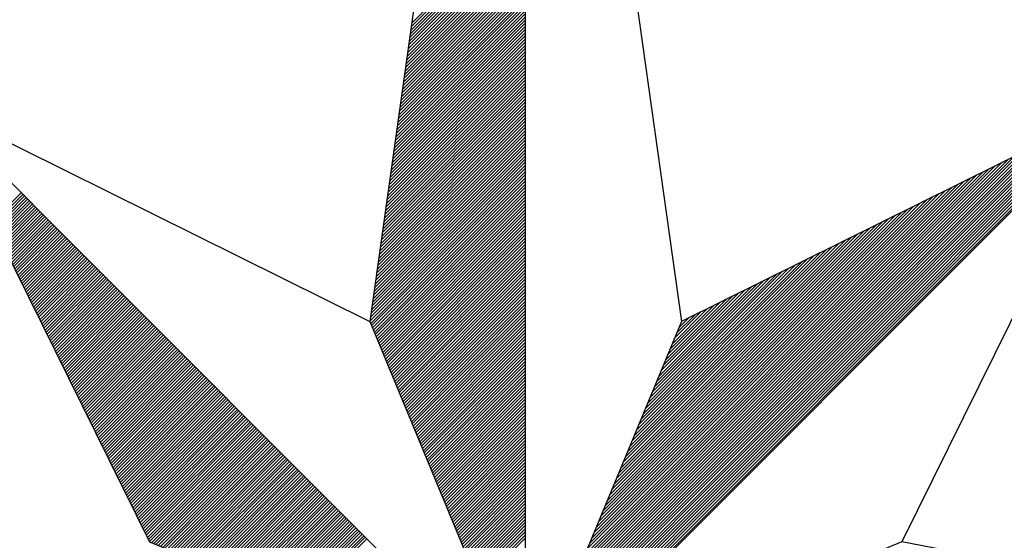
# Model space of a CAD drawing. Header units: metres. Extents: x 183400 to 184400, y 422200 to 427800.
# Tile 40 of 221: x 184267.46 to 184279.81, y 423368.65 to 423375.17. Entities that reach past the tile are written whole.
import ezdxf

# ---------------------------------------------------------------- set-up
doc = ezdxf.new("R2010")
doc.units = ezdxf.units.M
doc.layers.add('N_MK2', color=7, linetype='Continuous')
doc.layers.add('방위표', color=7, linetype='Continuous')

# ---------------------------------------------------------------- blocks, each defined once
blk = doc.blocks.new('N_MK2')
at = {"layer": '방위표', "color": 7, "linetype": 'Continuous'}
blk.add_lwpolyline([(-106.029, 0), (-33.696, -13.958), (0, 0), (-53.049, -53.048), (-13.958, -33.696), (0, 0), (0, -106.029), (13.958, -33.696), (0, 0), (53.048, -53.049), (33.696, -13.958), (0, 0), (106.028, 0), (33.696, 13.958), (0, 0), (53.049, 53.049), (13.958, 33.696), (0, 0), (0, 133.028), (-13.958, 33.696), (0, 0), (-53.049, 53.049), (-33.696, 13.958), (0, 0)], close=True, dxfattribs=at)
for points in [[(0, 133.028), (13.958, 33.696)], [(-10.207, 60.391), (0, 70.598)], [(-10.346, 59.404), (0, 69.749)], [(-10.299, 59.733), (0, 70.032)], [(-10.253, 60.062), (0, 70.315)], [(-10.484, 58.417), (0, 68.901)], [(-10.438, 58.746), (0, 69.184)], [(-10.392, 59.075), (0, 69.467)], [(-10.623, 57.429), (0, 68.052)], [(-10.577, 57.758), (0, 68.335)], [(-10.531, 58.087), (0, 68.618)], [(-10.762, 56.442), (0, 67.204)], [(-10.716, 56.771), (0, 67.487)], [(-10.669, 57.1), (0, 67.769)], [(-10.9, 55.455), (0, 66.355)], [(-10.854, 55.784), (0, 66.638)], [(-10.808, 56.113), (0, 66.921)], [(-11.039, 54.468), (0, 65.507)], [(-10.993, 54.797), (0, 65.79)], [(-10.947, 55.126), (0, 66.072)], [(-11.178, 53.48), (0, 64.658)], [(-11.132, 53.809), (0, 64.941)], [(-11.085, 54.138), (0, 65.224)], [(-11.363, 52.164), (0, 63.527)], [(-11.317, 52.493), (0, 63.81)], [(-11.27, 52.822), (0, 64.093)], [(-11.224, 53.151), (0, 64.375)], [(-11.502, 51.177), (0, 62.678)], [(-11.455, 51.506), (0, 62.961)], [(-11.409, 51.835), (0, 63.244)], [(-11.64, 50.189), (0, 61.83)], [(-11.594, 50.518), (0, 62.113)], [(-11.548, 50.848), (0, 62.395)], [(-11.779, 49.202), (0, 60.981)], [(-11.733, 49.531), (0, 61.264)], [(-11.687, 49.86), (0, 61.547)], [(-11.918, 48.215), (0, 60.133)], [(-11.872, 48.544), (0, 60.416)], [(-11.825, 48.873), (0, 60.698)], [(-12.057, 47.228), (0, 59.284)], [(-12.01, 47.557), (0, 59.567)], [(-11.964, 47.886), (0, 59.85)], [(-12.195, 46.24), (0, 58.436)], [(-12.149, 46.569), (0, 58.718)], [(-12.103, 46.899), (0, 59.001)], [(-12.334, 45.253), (0, 57.587)], [(-12.288, 45.582), (0, 57.87)], [(-12.242, 45.911), (0, 58.153)], [(-12.473, 44.266), (0, 56.739)], [(-12.426, 44.595), (0, 57.021)], [(-12.38, 44.924), (0, 57.304)], [(-12.658, 42.949), (0, 55.607)], [(-12.611, 43.279), (0, 55.89)], [(-12.565, 43.608), (0, 56.173)], [(-12.519, 43.937), (0, 56.456)], [(-12.796, 41.962), (0, 54.759)], [(-12.75, 42.291), (0, 55.042)], [(-12.704, 42.62), (0, 55.324)], [(-12.935, 40.975), (0, 53.91)], [(-12.889, 41.304), (0, 54.193)], [(-12.843, 41.633), (0, 54.476)], [(-53.049, 53.049), (-13.958, 33.696)], [(-13.074, 39.988), (0, 53.062)], [(-13.028, 40.317), (0, 53.344)], [(-12.981, 40.646), (0, 53.627)], [(53.049, 53.049), (33.696, 13.958)], [(-13.213, 39), (0, 52.213)], [(-13.166, 39.33), (0, 52.496)], [(-13.12, 39.659), (0, 52.779)], [(0.12, 0.29), (52.713, 52.882)], [(0.32, 0.773), (52.152, 52.605)], [(0.52, 1.256), (51.592, 52.328)], [(0.72, 1.739), (51.032, 52.05)], [(-13.351, 38.013), (0, 51.365)], [(-13.305, 38.342), (0, 51.647)], [(-13.259, 38.671), (0, 51.93)], [(0.92, 2.221), (50.472, 51.773)], [(1.12, 2.704), (49.912, 51.496)], [(1.32, 3.187), (49.351, 51.218)], [(-13.49, 37.026), (0, 50.516)], [(-13.444, 37.355), (0, 50.799)], [(-13.398, 37.684), (0, 51.082)], [(1.52, 3.67), (48.791, 50.941)], [(1.72, 4.153), (48.231, 50.664)], [(1.92, 4.636), (47.671, 50.386)], [(-13.629, 36.039), (0, 49.667)], [(-13.583, 36.368), (0, 49.95)], [(-13.536, 36.697), (0, 50.233)], [(2.12, 5.119), (47.111, 50.109)], [(2.32, 5.602), (46.551, 49.832)], [(2.52, 6.084), (45.99, 49.554)], [(-13.814, 34.722), (0, 48.536)], [(-13.768, 35.051), (0, 48.819)], [(-13.721, 35.381), (0, 49.102)], [(-13.675, 35.71), (0, 49.385)], [(2.72, 6.567), (45.43, 49.277)], [(2.92, 7.05), (44.87, 49)], [(3.12, 7.533), (44.31, 48.723)], [(-13.953, 33.735), (0, 47.688)], [(-13.906, 34.064), (0, 47.97)], [(-13.86, 34.393), (0, 48.253)], [(3.32, 8.016), (43.75, 48.445)], [(3.52, 8.499), (43.19, 48.168)], [(3.72, 8.982), (42.629, 47.891)], [(-13.885, 33.52), (0, 47.405)], [(-13.802, 33.32), (0, 47.122)], [(-13.719, 33.12), (0, 46.839)], [(3.92, 9.464), (42.069, 47.613)], [(4.12, 9.947), (41.509, 47.336)], [(4.321, 10.43), (40.949, 47.059)], [(4.521, 10.913), (40.389, 46.781)], [(-13.636, 32.92), (0, 46.556)], [(-13.554, 32.72), (0, 46.273)], [(-13.471, 32.52), (0, 45.991)], [(4.721, 11.396), (39.829, 46.504)], [(4.921, 11.879), (39.268, 46.227)], [(5.121, 12.362), (38.708, 45.949)], [(-47.85, 42.547), (-45.198, 45.198)], [(-47.756, 42.358), (-45.057, 45.057)], [(-13.388, 32.32), (0, 45.708)], [(-13.305, 32.12), (0, 45.425)], [(-13.222, 31.92), (0, 45.142)], [(5.321, 12.844), (38.148, 45.672)], [(5.521, 13.327), (37.588, 45.395)], [(5.721, 13.81), (37.028, 45.117)], [(-47.662, 42.169), (-44.916, 44.916)], [(-47.569, 41.98), (-44.774, 44.774)], [(-47.475, 41.79), (-44.633, 44.633)], [(-47.381, 41.601), (-44.491, 44.491)], [(-47.288, 41.412), (-44.35, 44.35)], [(-47.194, 41.223), (-44.209, 44.209)], [(-13.139, 31.72), (0, 44.859)], [(-13.057, 31.52), (0, 44.576)], [(-12.974, 31.32), (0, 44.293)], [(5.921, 14.293), (36.468, 44.84)], [(6.121, 14.776), (35.907, 44.563)], [(6.321, 15.259), (35.347, 44.285)], [(-47.101, 41.034), (-44.067, 44.067)], [(-47.007, 40.845), (-43.926, 43.926)], [(-46.913, 40.655), (-43.784, 43.784)], [(-46.82, 40.466), (-43.643, 43.643)], [(-46.726, 40.277), (-43.501, 43.501)], [(-46.632, 40.088), (-43.36, 43.36)], [(-12.891, 31.12), (0, 44.011)], [(-12.808, 30.92), (0, 43.728)], [(-12.725, 30.72), (0, 43.445)], [(6.521, 15.742), (34.787, 44.008)], [(6.721, 16.224), (34.227, 43.731)], [(6.921, 16.707), (33.667, 43.453)], [(-46.539, 39.899), (-43.219, 43.219)], [(-46.445, 39.709), (-43.077, 43.077)], [(-46.351, 39.52), (-42.936, 42.936)], [(-46.258, 39.331), (-42.794, 42.794)], [(-46.164, 39.142), (-42.653, 42.653)], [(-46.07, 38.953), (-42.511, 42.511)], [(-45.977, 38.763), (-42.37, 42.37)], [(-12.642, 30.52), (0, 43.162)], [(-12.559, 30.32), (0, 42.879)], [(-12.477, 30.12), (0, 42.596)], [(7.121, 17.19), (33.107, 43.176)], [(7.321, 17.673), (32.546, 42.899)], [(7.521, 18.156), (31.986, 42.621)], [(-45.883, 38.574), (-42.229, 42.229)], [(-45.789, 38.385), (-42.087, 42.087)], [(-45.696, 38.196), (-41.946, 41.946)], [(-45.602, 38.007), (-41.804, 41.804)], [(-45.508, 37.818), (-41.663, 41.663)], [(-45.415, 37.628), (-41.522, 41.522)], [(-12.394, 29.92), (0, 42.314)], [(-12.311, 29.72), (0, 42.031)], [(-12.228, 29.52), (0, 41.748)], [(-12.145, 29.32), (0, 41.465)], [(7.721, 18.639), (31.426, 42.344)], [(7.921, 19.122), (30.866, 42.067)], [(8.121, 19.604), (30.306, 41.789)], [(8.321, 20.087), (29.746, 41.512)], [(-45.321, 37.439), (-41.38, 41.38)], [(-45.227, 37.25), (-41.239, 41.239)], [(-45.134, 37.061), (-41.097, 41.097)], [(-45.04, 36.872), (-40.956, 40.956)], [(-44.946, 36.682), (-40.814, 40.814)], [(-44.853, 36.493), (-40.673, 40.673)], [(-12.062, 29.12), (0, 41.182)], [(-11.98, 28.92), (0, 40.899)], [(-11.897, 28.72), (0, 40.617)], [(8.521, 20.57), (29.185, 41.235)], [(8.721, 21.053), (28.625, 40.957)], [(8.921, 21.536), (28.065, 40.68)], [(-44.759, 36.304), (-40.532, 40.532)], [(-44.665, 36.115), (-40.39, 40.39)], [(-44.572, 35.926), (-40.249, 40.249)], [(-44.478, 35.737), (-40.107, 40.107)], [(-44.384, 35.547), (-39.966, 39.966)], [(-44.291, 35.358), (-39.824, 39.824)], [(-11.814, 28.52), (0, 40.334)], [(-11.731, 28.32), (0, 40.051)], [(-11.648, 28.12), (0, 39.768)], [(9.121, 22.019), (27.505, 40.403)], [(9.321, 22.502), (26.945, 40.125)], [(9.521, 22.984), (26.385, 39.848)], [(-44.197, 35.169), (-39.683, 39.683)], [(-44.103, 34.98), (-39.542, 39.542)], [(-44.01, 34.791), (-39.4, 39.4)], [(-43.916, 34.601), (-39.259, 39.259)], [(-43.822, 34.412), (-39.117, 39.117)], [(-43.729, 34.223), (-38.976, 38.976)], [(-43.635, 34.034), (-38.834, 38.834)], [(-11.565, 27.92), (0, 39.485)], [(-11.482, 27.72), (0, 39.202)], [(-11.4, 27.52), (0, 38.919)], [(9.721, 23.467), (25.824, 39.571)], [(9.921, 23.95), (25.264, 39.293)], [(10.121, 24.433), (24.704, 39.016)], [(-43.541, 33.845), (-38.693, 38.693)], [(-43.448, 33.656), (-38.552, 38.552)], [(-43.354, 33.466), (-38.41, 38.41)], [(-43.26, 33.277), (-38.269, 38.269)], [(-43.167, 33.088), (-38.127, 38.127)], [(-43.073, 32.899), (-37.986, 37.986)], [(-11.317, 27.32), (0, 38.637)], [(-11.234, 27.12), (0, 38.354)], [(-11.151, 26.92), (0, 38.071)], [(10.321, 24.916), (24.144, 38.739)], [(10.521, 25.399), (23.584, 38.461)], [(10.721, 25.882), (23.024, 38.184)], [(-42.979, 32.71), (-37.845, 37.845)], [(-42.886, 32.52), (-37.703, 37.703)], [(-42.792, 32.331), (-37.562, 37.562)], [(-42.698, 32.142), (-37.42, 37.42)], [(-42.605, 31.953), (-37.279, 37.279)], [(-42.511, 31.764), (-37.137, 37.137)], [(-11.068, 26.72), (0, 37.788)], [(-10.985, 26.52), (0, 37.505)], [(-10.903, 26.32), (0, 37.222)], [(10.921, 26.364), (22.463, 37.907)], [(11.121, 26.847), (21.903, 37.629)], [(11.321, 27.33), (21.343, 37.352)], [(11.521, 27.813), (20.783, 37.075)], [(-42.418, 31.575), (-36.996, 36.996)], [(-42.324, 31.385), (-36.855, 36.855)], [(-42.23, 31.196), (-36.713, 36.713)], [(-42.137, 31.007), (-36.572, 36.572)], [(-42.043, 30.818), (-36.43, 36.43)], [(-41.949, 30.629), (-36.289, 36.289)], [(-10.82, 26.12), (0, 36.94)], [(-10.737, 25.92), (0, 36.657)], [(-10.654, 25.72), (0, 36.374)], [(11.721, 28.296), (20.223, 36.797)], [(11.921, 28.779), (19.662, 36.52)], [(12.121, 29.262), (19.102, 36.243)], [(-41.856, 30.439), (-36.147, 36.147)], [(-41.762, 30.25), (-36.006, 36.006)], [(-41.668, 30.061), (-35.865, 35.865)], [(-41.575, 29.872), (-35.723, 35.723)], [(-41.481, 29.683), (-35.582, 35.582)], [(-41.387, 29.494), (-35.44, 35.44)], [(-41.294, 29.304), (-35.299, 35.299)], [(-10.571, 25.52), (0, 36.091)], [(-10.488, 25.32), (0, 35.808)], [(-10.405, 25.12), (0, 35.525)], [(12.321, 29.745), (18.542, 35.966)], [(12.521, 30.227), (17.982, 35.688)], [(12.721, 30.71), (17.422, 35.411)], [(-41.2, 29.115), (-35.158, 35.158)], [(-41.106, 28.926), (-35.016, 35.016)], [(-41.013, 28.737), (-34.875, 34.875)], [(-40.919, 28.548), (-34.733, 34.733)], [(-40.825, 28.358), (-34.592, 34.592)], [(-40.732, 28.169), (-34.45, 34.45)], [(-10.323, 24.92), (0, 35.242)], [(-10.24, 24.72), (0, 34.96)], [(-10.157, 24.52), (0, 34.677)], [(12.921, 31.193), (16.862, 35.134)], [(13.121, 31.676), (16.301, 34.856)], [(13.321, 32.159), (15.741, 34.579)], [(-40.638, 27.98), (-34.309, 34.309)], [(-40.544, 27.791), (-34.168, 34.168)], [(-40.451, 27.602), (-34.026, 34.026)], [(-40.357, 27.412), (-33.885, 33.885)], [(-40.263, 27.223), (-33.743, 33.743)], [(-40.17, 27.034), (-33.602, 33.602)], [(-10.074, 24.32), (0, 34.394)], [(-9.991, 24.12), (0, 34.111)], [(-9.908, 23.92), (0, 33.828)], [(-9.826, 23.72), (0, 33.545)], [(13.521, 32.642), (15.181, 34.302)], [(13.721, 33.125), (14.621, 34.024)], [(13.921, 33.607), (14.061, 33.747)], [(-40.076, 26.845), (-33.46, 33.46)], [(-39.982, 26.656), (-33.319, 33.319)], [(-39.889, 26.467), (-33.178, 33.178)], [(-39.795, 26.277), (-33.036, 33.036)], [(-39.701, 26.088), (-32.895, 32.895)], [(-39.608, 25.899), (-32.753, 32.753)], [(-9.743, 23.52), (0, 33.263)], [(-9.66, 23.32), (0, 32.98)], [(-9.577, 23.12), (0, 32.697)], [(-39.514, 25.71), (-32.612, 32.612)], [(-39.42, 25.521), (-32.471, 32.471)], [(-39.327, 25.331), (-32.329, 32.329)], [(-39.233, 25.142), (-32.188, 32.188)], [(-39.139, 24.953), (-32.046, 32.046)], [(-39.046, 24.764), (-31.905, 31.905)], [(-38.952, 24.575), (-31.763, 31.763)], [(-9.494, 22.92), (0, 32.414)], [(-9.411, 22.72), (0, 32.131)], [(-9.328, 22.52), (0, 31.848)], [(-38.858, 24.386), (-31.622, 31.622)], [(-38.765, 24.196), (-31.481, 31.481)], [(-38.671, 24.007), (-31.339, 31.339)], [(-38.577, 23.818), (-31.198, 31.198)], [(-38.484, 23.629), (-31.056, 31.056)], [(-38.39, 23.44), (-30.915, 30.915)], [(-9.246, 22.32), (0, 31.566)], [(-9.163, 22.12), (0, 31.283)], [(-9.08, 21.92), (0, 31)], [(-38.296, 23.25), (-30.773, 30.773)], [(-38.203, 23.061), (-30.632, 30.632)], [(-38.109, 22.872), (-30.491, 30.491)], [(-38.015, 22.683), (-30.349, 30.349)], [(-37.922, 22.494), (-30.208, 30.208)], [(-37.828, 22.305), (-30.066, 30.066)], [(-8.997, 21.72), (0, 30.717)], [(-8.914, 21.52), (0, 30.434)], [(-8.831, 21.32), (0, 30.151)], [(-37.735, 22.115), (-29.925, 29.925)], [(-37.641, 21.926), (-29.784, 29.784)], [(-37.547, 21.737), (-29.642, 29.642)], [(-37.454, 21.548), (-29.501, 29.501)], [(-37.36, 21.359), (-29.359, 29.359)], [(-37.266, 21.169), (-29.218, 29.218)], [(-8.749, 21.12), (0, 29.868)], [(-8.666, 20.92), (0, 29.586)], [(-8.583, 20.72), (0, 29.303)], [(-37.173, 20.98), (-29.076, 29.076)], [(-37.079, 20.791), (-28.935, 28.935)], [(-36.985, 20.602), (-28.794, 28.794)], [(-36.892, 20.413), (-28.652, 28.652)], [(-36.798, 20.224), (-28.511, 28.511)], [(-36.704, 20.034), (-28.369, 28.369)], [(-8.5, 20.52), (0, 29.02)], [(-8.417, 20.32), (0, 28.737)], [(-8.334, 20.12), (0, 28.454)], [(-36.611, 19.845), (-28.228, 28.228)], [(-36.517, 19.656), (-28.086, 28.086)], [(-36.423, 19.467), (-27.945, 27.945)], [(-36.33, 19.278), (-27.804, 27.804)], [(-36.236, 19.088), (-27.662, 27.662)], [(-36.142, 18.899), (-27.521, 27.521)], [(-36.049, 18.71), (-27.379, 27.379)], [(-8.251, 19.92), (0, 28.171)], [(-8.169, 19.72), (0, 27.889)], [(-8.086, 19.52), (0, 27.606)], [(-35.955, 18.521), (-27.238, 27.238)], [(-35.861, 18.332), (-27.096, 27.096)], [(-35.768, 18.143), (-26.955, 26.955)], [(-35.674, 17.953), (-26.814, 26.814)], [(-35.58, 17.764), (-26.672, 26.672)], [(-35.487, 17.575), (-26.531, 26.531)], [(-8.003, 19.32), (0, 27.323)], [(-7.92, 19.12), (0, 27.04)], [(-7.837, 18.92), (0, 26.757)], [(-7.754, 18.72), (0, 26.474)], [(-35.393, 17.386), (-26.389, 26.389)], [(-35.299, 17.197), (-26.248, 26.248)], [(-35.206, 17.007), (-26.107, 26.107)], [(-35.112, 16.818), (-25.965, 25.965)], [(-35.018, 16.629), (-25.824, 25.824)], [(-34.925, 16.44), (-25.682, 25.682)], [(-7.672, 18.52), (0, 26.191)], [(-7.589, 18.32), (0, 25.909)], [(-7.506, 18.12), (0, 25.626)], [(-34.831, 16.251), (-25.541, 25.541)], [(-34.737, 16.061), (-25.399, 25.399)], [(-34.644, 15.872), (-25.258, 25.258)], [(-34.55, 15.683), (-25.117, 25.117)], [(-34.456, 15.494), (-24.975, 24.975)], [(-34.363, 15.305), (-24.834, 24.834)], [(-7.423, 17.92), (0, 25.343)], [(-7.34, 17.72), (0, 25.06)], [(-7.257, 17.52), (0, 24.777)], [(-34.269, 15.116), (-24.692, 24.692)], [(-34.175, 14.926), (-24.551, 24.551)], [(-34.082, 14.737), (-24.409, 24.409)], [(-33.988, 14.548), (-24.268, 24.268)], [(-33.894, 14.359), (-24.127, 24.127)], [(-33.801, 14.17), (-23.985, 23.985)], [(-33.707, 13.98), (-23.844, 23.844)], [(-7.174, 17.32), (0, 24.494)], [(-7.092, 17.12), (0, 24.212)], [(-7.009, 16.92), (0, 23.929)], [(-33.52, 13.885), (-23.702, 23.702)], [(-33.32, 13.802), (-23.561, 23.561)], [(-33.12, 13.719), (-23.42, 23.42)], [(-32.92, 13.636), (-23.278, 23.278)], [(-32.72, 13.554), (-23.137, 23.137)], [(-32.52, 13.471), (-22.995, 22.995)], [(-6.926, 16.72), (0, 23.646)], [(-6.843, 16.52), (0, 23.363)], [(-6.76, 16.32), (0, 23.08)], [(-32.32, 13.388), (-22.854, 22.854)], [(-32.12, 13.305), (-22.712, 22.712)], [(-31.92, 13.222), (-22.571, 22.571)], [(-31.72, 13.139), (-22.43, 22.43)], [(-31.52, 13.057), (-22.288, 22.288)], [(-31.32, 12.974), (-22.147, 22.147)], [(-6.677, 16.12), (0, 22.797)], [(-6.595, 15.92), (0, 22.515)], [(-6.512, 15.72), (0, 22.232)], [(-31.12, 12.891), (-22.005, 22.005)], [(-30.92, 12.808), (-21.864, 21.864)], [(-30.72, 12.725), (-21.722, 21.722)], [(-30.52, 12.642), (-21.581, 21.581)], [(-30.32, 12.559), (-21.44, 21.44)], [(-30.12, 12.477), (-21.298, 21.298)], [(-6.429, 15.52), (0, 21.949)], [(-6.346, 15.32), (0, 21.666)], [(-6.263, 15.12), (0, 21.383)], [(-29.92, 12.394), (-21.157, 21.157)], [(-29.72, 12.311), (-21.015, 21.015)], [(-29.52, 12.228), (-20.874, 20.874)], [(-29.32, 12.145), (-20.733, 20.733)], [(-29.12, 12.062), (-20.591, 20.591)], [(-28.92, 11.98), (-20.45, 20.45)], [(-28.72, 11.897), (-20.308, 20.308)], [(-6.18, 14.92), (0, 21.1)], [(-6.097, 14.72), (0, 20.817)], [(-6.015, 14.52), (0, 20.535)], [(-28.52, 11.814), (-20.167, 20.167)], [(-28.32, 11.731), (-20.025, 20.025)], [(-28.12, 11.648), (-19.884, 19.884)], [(-27.92, 11.565), (-19.743, 19.743)], [(-27.72, 11.482), (-19.601, 19.601)], [(-27.52, 11.4), (-19.46, 19.46)], [(-5.932, 14.32), (0, 20.252)], [(-5.849, 14.12), (0, 19.969)], [(-5.766, 13.92), (0, 19.686)], [(-27.32, 11.317), (-19.318, 19.318)], [(-27.12, 11.234), (-19.177, 19.177)], [(-26.92, 11.151), (-19.035, 19.035)], [(-26.72, 11.068), (-18.894, 18.894)], [(-26.52, 10.985), (-18.753, 18.753)], [(-26.32, 10.903), (-18.611, 18.611)], [(-5.683, 13.72), (0, 19.403)], [(-5.6, 13.52), (0, 19.12)], [(-5.518, 13.32), (0, 18.838)], [(-5.435, 13.12), (0, 18.555)], [(-26.12, 10.82), (-18.47, 18.47)], [(-25.92, 10.737), (-18.328, 18.328)], [(-25.72, 10.654), (-18.187, 18.187)], [(-25.52, 10.571), (-18.046, 18.046)], [(-25.32, 10.488), (-17.904, 17.904)], [(-25.12, 10.405), (-17.763, 17.763)], [(-5.352, 12.92), (0, 18.272)], [(-5.269, 12.72), (0, 17.989)], [(-5.186, 12.52), (0, 17.706)], [(-24.92, 10.323), (-17.621, 17.621)], [(-24.72, 10.24), (-17.48, 17.48)], [(-24.52, 10.157), (-17.338, 17.338)], [(-24.32, 10.074), (-17.197, 17.197)], [(-24.12, 9.991), (-17.056, 17.056)], [(-23.92, 9.908), (-16.914, 16.914)], [(-23.72, 9.826), (-16.773, 16.773)], [(-5.103, 12.32), (0, 17.423)], [(-5.021, 12.12), (0, 17.141)], [(-4.938, 11.92), (0, 16.858)], [(-23.52, 9.743), (-16.631, 16.631)], [(-23.32, 9.66), (-16.49, 16.49)], [(-23.12, 9.577), (-16.348, 16.348)], [(-22.92, 9.494), (-16.207, 16.207)], [(-22.72, 9.411), (-16.066, 16.066)], [(-22.52, 9.328), (-15.924, 15.924)], [(-4.855, 11.72), (0, 16.575)], [(-4.772, 11.52), (0, 16.292)], [(-4.689, 11.32), (0, 16.009)], [(-22.32, 9.246), (-15.783, 15.783)], [(-22.12, 9.163), (-15.641, 15.641)], [(-21.92, 9.08), (-15.5, 15.5)], [(-21.72, 8.997), (-15.358, 15.358)], [(-21.52, 8.914), (-15.217, 15.217)], [(-21.32, 8.831), (-15.076, 15.076)], [(-4.606, 11.12), (0, 15.726)], [(-4.523, 10.92), (0, 15.443)], [(-4.441, 10.72), (0, 15.161)], [(-21.12, 8.749), (-14.934, 14.934)], [(-20.92, 8.666), (-14.793, 14.793)], [(-20.72, 8.583), (-14.651, 14.651)], [(-20.52, 8.5), (-14.51, 14.51)], [(-20.32, 8.417), (-14.369, 14.369)], [(-20.12, 8.334), (-14.227, 14.227)], [(-4.358, 10.52), (0, 14.878)], [(-4.275, 10.32), (0, 14.595)], [(-4.192, 10.12), (0, 14.312)]]:
    blk.add_lwpolyline(points, dxfattribs=at)

msp = doc.modelspace()

# ---------------------------------------------------------------- block references
at = {"layer": 'N_MK2', "linetype": 'Continuous', "lineweight": 15, "xscale": 0.1399996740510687, "yscale": 0.1399996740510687, "zscale": 0.139999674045}
msp.add_blockref('N_MK2', (184273.805, 423366.673), dxfattribs=at)

doc.saveas('drawing.dxf')
